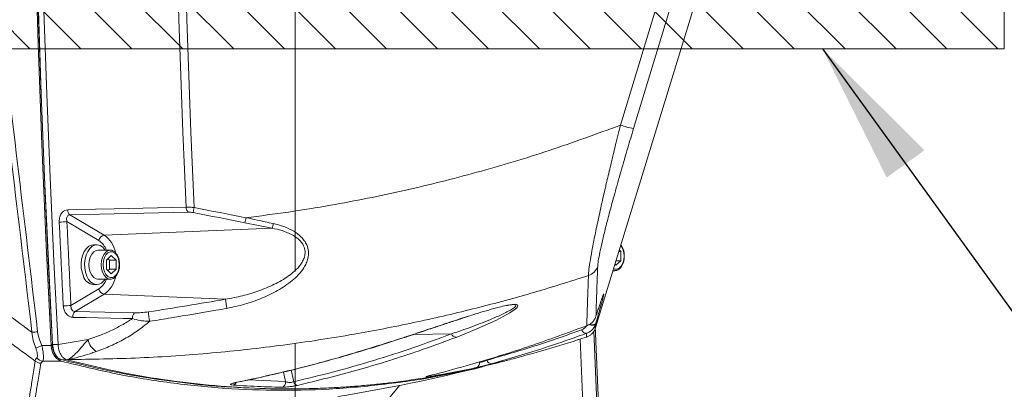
# Model space of a CAD drawing. Header units: millimetres. Extents: x 0 to 8410, y 0 to 5940.
# Tile 94 of 179: x 3480 to 3827, y 3958 to 4088. Entities that reach past the tile are written whole.
import ezdxf

# ---------------------------------------------------------------- set-up
doc = ezdxf.new("R2010")
doc.units = ezdxf.units.MM
doc.header["$LTSCALE"] = 10
doc.linetypes.add('CENTERX2', pattern=[20.32, 12.7, -2.54, 2.54, -2.54])
doc.dimstyles.new('SLDDIMSTYLE1', dxfattribs={"dimtxt": 0, "dimasz": 50, "dimexe": 0, "dimexo": 0.0625, "dimgap": 0, "dimtad": 0, "dimtih": 1, "dimtoh": 1, "dimdec": 0, "dimrnd": 1e-09, "dimzin": 0, "dimdsep": 46, "dimtxsty": 'Standard', "dimsah": 1, "dimcen": 0.09, "dimadec": 0, "dimazin": 0, "dimtfac": 50, "dimtdec": 0, "dimtofl": 0, "dimtmove": 0, "dimatfit": 3, "dimfxl": 0, "dimfrac": 2, "dimtolj": 1, "dimtzin": 0, "dimarcsym": 0})

msp = doc.modelspace()

# ---------------------------------------------------------------- hatches: boundary and pattern name
at = {"linetype": 'Continuous'}
h = msp.add_hatch(dxfattribs=at)
h.set_pattern_fill('ANSI31', color=8, scale=4, angle=90, style=0)
h.paths.add_polyline_path([(3427.03, 4477.87), (3427.03, 4077.87), (3827.03, 4077.87), (3827.03, 4477.87)], flags=0)

# ---------------------------------------------------------------- linework, layer by layer
at = {"color": 7, "linetype": 'CENTERX2', "lineweight": 0}
msp.add_line((3577.03, 2983.46), (3577.03, 4504.58), dxfattribs=at)
at = {"color": 7, "linetype": 'Continuous', "lineweight": 0}
for p, q in [((3827.03, 4477.87), (3827.03, 4077.87)), ((3682.97, 3979.72), (3733.13, 4143.2)), ((3427.03, 4077.87), (3827.03, 4077.87)), ((3507.1, 4008.87), (3505.9, 4008.87)), ((3511.81, 4006.98), (3507.48, 4006.98)), ((3691.18, 4006.46), (3691.83, 4006.46)), ((3691.32, 4006.93), (3691.83, 4006.46)), ((3691.83, 4006.46), (3691.83, 4003.28)), ((3510.52, 4003.46), (3512.21, 4005.05)), ((3510.52, 4000.28), (3510.52, 4003.46)), ((3511.03, 4003.94), (3511.54, 4003.46)), ((3511.54, 4003.46), (3511.54, 4000.28)), ((3511.54, 4003.46), (3513.9, 4003.46)), ((3512.21, 4005.05), (3513.9, 4003.46)), ((3513.9, 4003.46), (3513.9, 4000.28)), ((3691.83, 4003.28), (3690.14, 4001.7)), ((3690.2, 4003.28), (3691.83, 4003.28)), ((3512.21, 3998.7), (3510.52, 4000.28)), ((3511.54, 4000.28), (3511.03, 3999.8)), ((3511.54, 4000.28), (3513.9, 4000.28)), ((3513.9, 4000.28), (3512.21, 3998.7)), ((3689.12, 3999.76), (3689.74, 3999.76)), ((3689.74, 3999.76), (3689.65, 3999.76)), ((3690.14, 4001.7), (3689.81, 4002)), ((3507.48, 3996.76), (3511.81, 3996.76)), ((3511.81, 3996.76), (3511.73, 3996.76)), ((3505.9, 3994.87), (3507.1, 3994.87)), ((3679.44, 3980.24), (3679.54, 3980.26)), ((3679.54, 3980.26), (3679.92, 3980.41)), ((3679.82, 3980.38), (3679.92, 3980.41)), ((3682.8, 3980.34), (3691.83, 3769.37)), ((3679.69, 3976.41), (3679.69, 3976.41)), ((3646.03, 3966.67), (3650.63, 3967.87)), ((3650.02, 3967.73), (3650.63, 3967.87)), ((3650.63, 3967.87), (3651.63, 3968.16)), ((3559.5, 3958.52), (3561.5, 3958.43))]:
    msp.add_line(p, q, dxfattribs=at)
at = {"color": 8, "linetype": 'Continuous', "lineweight": 0}
for p, q in [((3691.71, 4051), (3704.55, 4093.07)), ((3709.16, 4091.8), (3696.34, 4049.79)), ((3539.37, 4020.39), (3497.62, 4019.45)), ((3497.62, 4019.45), (3509.76, 4012.27)), ((3507.81, 4010.39), (3496.59, 4017.03)), ((3568.93, 4014.71), (3559.33, 4016.64)), ((3568.93, 4014.71), (3509.76, 4012.27)), ((3689.65, 3999.76), (3689.15, 3999.85)), ((3498.01, 3987.55), (3507.81, 3993.35)), ((3509.76, 3991.47), (3499.44, 3985.37)), ((3552.49, 3989.71), (3509.76, 3991.47)), ((3499.44, 3985.37), (3520.42, 3984.93)), ((3683.05, 3981.32), (3683, 3981.14)), ((3679.44, 3980.24), (3679.82, 3980.38)), ((3682.34, 3978.39), (3685.24, 3910.74)), ((3493.46, 3973.81), (3504.02, 3975.5)), ((3632.19, 3977.53), (3618.86, 3977.34)), ((3680.25, 3910.52), (3677.46, 3975.64)), ((3487.74, 3973.39), (3491.02, 3973.36)), ((3491.53, 3973.82), (3493.46, 3973.81)), ((3488.09, 3967.93), (3487.36, 3967.18)), ((3494.7, 3967.89), (3488.09, 3967.93)), ((3494.56, 3968.49), (3496.53, 3968.4)), ((3496.79, 3968.44), (3496.53, 3968.4)), ((3644.62, 3968.47), (3644.67, 3968.23)), ((3573.67, 3960.71), (3572.92, 3964.07)), ((3575.6, 3964.75), (3576.52, 3960.67)), ((3560.58, 3961.28), (3573.67, 3960.71)), ((3613.86, 3959.36), (3610.07, 3954.72))]:
    msp.add_line(p, q, dxfattribs=at)
at = {"color": 7, "linetype": 'Continuous', "lineweight": 0, "flags": 128}
for points in [[(3484.69, 4363.67), (3484.05, 4328.17), (3483.66, 4292.66), (3483.51, 4257.14), (3483.6, 4221.63), (3483.94, 4186.11), (3484.51, 4150.61), (3485.33, 4115.12), (3486.39, 4079.64), (3487.69, 4044.19), (3489.23, 4008.76), (3491.02, 3973.36)], [(3491.45, 3973.86), (3489.96, 4003.2), (3488.63, 4032.56), (3487.47, 4061.94), (3486.47, 4091.33), (3485.64, 4120.74), (3484.98, 4150.16), (3484.48, 4179.59), (3484.15, 4209.02)], [(3493.46, 3973.81), (3491.96, 4003.15), (3490.63, 4032.52), (3489.47, 4061.9), (3488.48, 4091.3), (3487.65, 4120.72), (3486.98, 4150.14), (3486.49, 4179.57), (3486.15, 4209.01)], [(3505.9, 4008.87), (3505.2, 4008.78), (3504.27, 4008.35), (3503.42, 4007.59), (3502.7, 4006.55), (3502.14, 4005.28), (3501.77, 4003.83), (3501.6, 4002.28), (3501.65, 4000.72), (3501.92, 3999.21), (3502.38, 3997.84)], [(3510.04, 4006.98), (3509.98, 4007.08), (3509.19, 4007.99), (3508.3, 4008.59), (3507.35, 4008.86), (3506.39, 4008.78), (3505.46, 4008.35), (3504.61, 4007.59), (3503.89, 4006.55), (3503.33, 4005.28), (3502.96, 4003.83), (3502.8, 4002.28), (3502.85, 4000.72), (3503.11, 3999.21), (3503.58, 3997.84)], [(3504.33, 4001.87), (3504.45, 4003.25), (3504.79, 4004.53), (3505.33, 4005.61), (3506.03, 4006.41), (3506.84, 4006.87), (3507.48, 4006.98)], [(3507.48, 3996.76), (3506.84, 3996.87), (3506.03, 3997.33), (3505.33, 3998.14), (3504.79, 3999.22), (3504.45, 4000.49), (3504.33, 4001.87)], [(3503.58, 3997.84), (3504.22, 3996.67), (3505, 3995.75), (3505.89, 3995.15), (3506.84, 3994.88), (3507.81, 3994.97), (3508.73, 3995.4), (3509.58, 3996.15), (3510.04, 3996.76)], [(3491.45, 3973.86), (3491.4, 3973.85), (3491.37, 3973.85), (3491.35, 3973.84), (3491.35, 3973.84), (3491.35, 3973.83), (3491.37, 3973.83), (3491.41, 3973.82), (3491.46, 3973.82), (3491.53, 3973.82)], [(3555.73, 3960.3), (3555.92, 3960.31), (3555.95, 3960.31)]]:
    msp.add_lwpolyline(points, dxfattribs=at)
at = {"color": 8, "linetype": 'Continuous', "lineweight": 0, "flags": 128}
for points in [[(3484.23, 4209.01), (3484.56, 4179.58), (3485.05, 4150.14), (3485.72, 4120.72), (3486.55, 4091.31), (3487.54, 4061.91), (3488.7, 4032.53), (3490.03, 4003.16), (3491.53, 3973.82)], [(3538.59, 4022.12), (3538.02, 4035.35), (3537.48, 4048.57), (3536.98, 4061.8), (3536.51, 4075.03), (3536.07, 4088.27), (3535.67, 4101.5), (3535.3, 4114.75), (3534.97, 4127.99)], [(3537.78, 4128.16), (3538.12, 4114.88), (3538.49, 4101.6), (3538.89, 4088.33), (3539.33, 4075.05), (3539.8, 4061.78), (3540.3, 4048.51), (3540.84, 4035.25), (3541.42, 4021.99)], [(3496.84, 4021.18), (3500.11, 4021.25), (3513.21, 4021.55), (3538.59, 4022.12)], [(3559.33, 4016.64), (3557.05, 4017.09), (3554.77, 4017.54), (3552.48, 4017.99), (3550.2, 4018.43), (3547.92, 4018.88), (3545.63, 4019.33), (3543.35, 4019.78), (3541.07, 4020.22)], [(3541.42, 4021.99), (3543.7, 4021.54), (3545.99, 4021.09), (3548.27, 4020.65), (3550.55, 4020.2), (3552.84, 4019.75), (3555.12, 4019.3), (3557.41, 4018.85), (3559.69, 4018.4)], [(3495.29, 3987.39), (3495.1, 3991.07), (3494.92, 3994.76), (3494.74, 3998.45), (3494.56, 4002.13), (3494.38, 4005.82), (3494.21, 4009.51), (3494.04, 4013.2), (3493.87, 4016.88)], [(3496.59, 4017.03), (3496.76, 4013.34), (3496.93, 4009.66), (3497.1, 4005.97), (3497.28, 4002.29), (3497.46, 3998.6), (3497.64, 3994.92), (3497.82, 3991.24), (3498.01, 3987.55)], [(3508.67, 4001.87), (3508.79, 4003.25), (3509.13, 4004.53), (3509.67, 4005.61), (3510.37, 4006.41), (3511.17, 4006.87), (3511.84, 4006.98)], [(3509.37, 4001.87), (3509.49, 4000.57), (3509.82, 3999.38), (3510.35, 3998.39), (3511.03, 3997.68), (3511.81, 3997.31), (3512.61, 3997.31), (3513.39, 3997.68), (3514.07, 3998.39), (3514.6, 3999.38), (3514.93, 4000.57), (3515.05, 4001.87), (3514.93, 4003.17), (3514.6, 4004.36), (3514.07, 4005.36), (3513.39, 4006.06), (3512.61, 4006.43), (3511.81, 4006.43), (3511.03, 4006.06), (3510.35, 4005.36), (3509.82, 4004.36), (3509.49, 4003.17), (3509.37, 4001.87)], [(3689.33, 4000.45), (3689.73, 4000.31), (3690.54, 4000.31), (3691.31, 4000.68), (3691.99, 4001.39), (3692.52, 4002.38), (3692.86, 4003.57), (3692.97, 4004.87), (3692.86, 4006.17), (3692.52, 4007.36), (3691.99, 4008.36), (3691.83, 4008.57)], [(3511.73, 3996.76), (3511.17, 3996.87), (3510.37, 3997.33), (3509.67, 3998.14), (3509.13, 3999.22), (3508.79, 4000.49), (3508.67, 4001.87)], [(3651.43, 3987.49), (3651.89, 3987.59), (3653.51, 3987.85), (3654.75, 3987.92), (3655.38, 3987.79), (3655.58, 3987.36), (3655.25, 3986.83), (3654.59, 3986.24), (3652.75, 3984.96), (3650.4, 3983.63), (3647.75, 3982.27), (3641.09, 3979.24), (3633.75, 3976.29), (3633.75, 3976.29)], [(3519.64, 3982.88), (3516.36, 3982.95), (3503.24, 3983.23), (3498.67, 3983.33)], [(3683.05, 3981.32), (3682.91, 3981.08), (3682.65, 3980.9), (3682.31, 3980.78), (3681.89, 3980.73), (3681.42, 3980.75), (3680.94, 3980.85), (3680.8, 3980.88)], [(3683, 3981.14), (3682.85, 3980.9), (3682.6, 3980.72), (3682.25, 3980.6), (3681.83, 3980.55), (3681.37, 3980.57), (3680.88, 3980.66), (3680.57, 3980.76)], [(3615.57, 3976.29), (3615.74, 3976.3), (3615.8, 3976.32)]]:
    msp.add_lwpolyline(points, dxfattribs=at)
at = {"color": 8, "linetype": 'Continuous', "lineweight": 0}
for centre, radius, start, end in [((3702.85, 4083.93), 34.76, 251.3244, 259.2161), ((3499.05, 4021.13), 2.21, 178.727, 229.6042), ((3540.8, 4022.08), 2.21, 178.7167, 229.6045), ((3189.99, 4090.45), 358.03, 348.688, 348.9758), ((3493.72, 4044.88), 28, 270.3031, 275.8786), ((3445.32, 4040.67), 116.52, 348.0956, 348.9797), ((3545.23, 4021.08), 24.54, 344.957, 348.8723), ((3510.1, 4009.97), 2.32, 98.4908, 169.6007), ((3503.66, 4004.32), 7.36, 21.1788, 55.5972), ((3503.77, 4004.08), 10.15, 12.3952, 53.8596), ((3678.99, 4002.75), 4.93, 287.0566, 341.9803), ((3503.66, 3999.42), 7.36, 304.4028, 338.8212), ((3504.02, 3999.5), 9.87, 305.5448, 348.1248), ((3510.1, 3993.77), 2.32, 190.3993, 261.5092), ((3569.49, 3990.61), 17.02, 183.0292, 194.0298), ((3495.14, 4012.24), 24.86, 270.3389, 276.621), ((3501.03, 3983.6), 2.38, 131.8481, 186.5679), ((3522, 3983.15), 2.38, 131.8486, 186.574), ((3535.99, 3984.91), 10.64, 178.1508, 196.2935), ((3482.17, 4012.06), 34.05, 273.5256, 276.9033), ((3679.67, 3979.43), 1.72, 196.8754, 272.1781), ((3510.29, 3976.74), 6.38, 191.2657, 238.4225), ((3633.96, 3978.16), 1.87, 199.4323, 263.5509), ((3473.04, 4004), 33.96, 291.6939, 295.6584), ((3487.43, 3970.22), 3.05, 228.634, 268.7914), ((3488.36, 3970.94), 3.03, 217.3197, 264.7562), ((3640.26, 3967.28), 1.75, 291.1028, 9.9748), ((3646.26, 3968.61), 1.63, 193.4331, 270.3947), ((3571.75, 3960.57), 1.93, 288.2024, 4.0069), ((3578.19, 3961.08), 1.72, 193.7137, 259.9398), ((3623.73, 3963.77), 1.35, 284.8314, 316.4017), ((3554.71, 3961.13), 1.69, 284.1565, 334.5146)]:
    msp.add_arc(centre, radius, start, end, dxfattribs=at)
at = {"color": 7, "linetype": 'Continuous', "lineweight": 0}
for centre, radius, start, end in [((3506.3, 3998.91), 4.06, 195.3609, 264.4324), ((3497.03, 4547.87), 600, 285.20985, 287.72637), ((3497.03, 4547.87), 600, 279.10924, 284.09182)]:
    msp.add_arc(centre, radius, start, end, dxfattribs=at)
at = {"color": 8, "linetype": 'Continuous', "lineweight": 0}
for points, knots in [([(3454.57, 4239.71), (3456.29, 4225.75), (3459.72, 4197.83), (3465.54, 4150.15), (3472.03, 4096.68), (3479.18, 4037.44), (3483.9, 3997.99), (3486.26, 3978.26)], [0, 0, 0, 0, 0.160108, 0.320235, 0.546806, 0.773429, 1, 1, 1, 1]), ([(3484.26, 3978.08), (3481.9, 3997.8), (3477.18, 4037.24), (3470.04, 4096.47), (3462.55, 4158.19), (3457.4, 4200.17), (3454.68, 4222.4)], [0, 0, 0, 0, 0.242393, 0.484785, 0.727233, 1, 1, 1, 1]), ([(3559.69, 4018.4), (3564.68, 4019.04), (3574.66, 4020.31), (3593.28, 4023.35), (3615.49, 4027.78), (3641.2, 4034.23), (3666.68, 4041.84), (3683.37, 4047.95), (3691.71, 4051)], [0, 0, 0, 0, 0.110656, 0.221394, 0.415149, 0.608904, 0.804452, 1, 1, 1, 1]), ([(3680.43, 3998.03), (3680.47, 3998.69), (3680.55, 3999.99), (3681.06, 4003.42), (3681.83, 4007.77), (3682.88, 4013.07), (3684.19, 4019.22), (3685.61, 4025.6), (3687.04, 4031.81), (3688.44, 4037.67), (3689.99, 4044.08), (3691.1, 4048.55), (3691.71, 4051)], [0, 0, 0, 0, 0.104109, 0.208255, 0.311089, 0.413976, 0.524486, 0.635054, 0.721677, 0.808522, 0.89519, 1, 1, 1, 1]), ([(3696.34, 4049.79), (3695.66, 4047.53), (3694.14, 4042.5), (3691.89, 4034.81), (3689.76, 4027.29), (3687.95, 4020.61), (3686.49, 4014.98), (3685.31, 4010.12), (3684.43, 4006.14), (3683.84, 4003.01), (3683.73, 4001.82), (3683.68, 4001.22)], [0, 0, 0, 0, 0.106523, 0.23799, 0.369385, 0.480133, 0.590813, 0.692898, 0.79492, 0.897483, 1, 1, 1, 1]), ([(3493.87, 4016.88), (3493.87, 4017.3), (3493.89, 4018.18), (3494.29, 4019.39), (3494.95, 4020.37), (3495.83, 4021.03), (3496.5, 4021.13), (3496.84, 4021.18)], [0, 0, 0, 0, 0.1961004, 0.4112352, 0.6108402, 0.8053456, 1, 1, 1, 1]), ([(3497.62, 4019.45), (3497.47, 4019.43), (3497.3, 4019.41), (3497.01, 4019.26), (3496.73, 4018.99), (3496.5, 4018.43), (3496.45, 4017.75), (3496.54, 4017.27), (3496.59, 4017.03)], [0, 0, 0, 0, 0.149076, 0.176196, 0.358338, 0.557437, 0.784985, 1, 1, 1, 1]), ([(3538.59, 4022.12), (3539.05, 4022.12), (3539.92, 4022.12), (3540.93, 4022.03), (3541.42, 4021.99)], [0, 0, 0, 0, 0.520346, 1, 1, 1, 1]), ([(3541.07, 4020.22), (3540.78, 4020.27), (3540.17, 4020.38), (3539.64, 4020.39), (3539.37, 4020.39)], [0, 0, 0, 0, 0.482078, 1, 1, 1, 1]), ([(3569.31, 4016.35), (3570.56, 4016.03), (3573.07, 4015.39), (3576.44, 4013.81), (3578.85, 4012.04), (3580.31, 4010.35), (3581.31, 4008.66), (3581.87, 4006.51), (3581.67, 4004.27), (3581.02, 4002.38), (3579.95, 4000.42), (3578.29, 3998.33), (3575.26, 3995.54), (3570.93, 3992.64), (3565.25, 3989.95), (3559.26, 3987.79), (3555.07, 3986.92), (3552.97, 3986.48)], [0, 0, 0, 0, 0.069143, 0.138085, 0.198181, 0.229011, 0.259787, 0.306112, 0.352274, 0.386788, 0.421368, 0.480135, 0.539045, 0.654452, 0.77011, 0.885095, 1, 1, 1, 1]), ([(3559.69, 4018.4), (3561, 4018.13), (3564.2, 4017.45), (3567.41, 4016.76), (3569.31, 4016.35)], [0, 0, 0, 0, 0.4066211, 1, 1, 1, 1]), ([(3552.49, 3989.71), (3554.49, 3990.07), (3558.5, 3990.8), (3564.25, 3992.6), (3569.74, 3994.84), (3573.96, 3997.27), (3576.97, 3999.63), (3578.63, 4001.39), (3579.72, 4003.04), (3580.4, 4004.63), (3580.67, 4006.52), (3580.09, 4008.73), (3579.01, 4010.09), (3577.56, 4011.41), (3575.62, 4012.67), (3572.45, 4013.96), (3570.1, 4014.46), (3568.93, 4014.71)], [0, 0, 0, 0, 0.11946, 0.238984, 0.358214, 0.477207, 0.536121, 0.594879, 0.628034, 0.661103, 0.703727, 0.745905, 0.79781, 0.803041, 0.861168, 0.930475, 1, 1, 1, 1]), ([(3683.68, 4001.22), (3683.61, 3999.28), (3683.46, 3995.38), (3683.3, 3990.64), (3683.17, 3986.62), (3683.11, 3984.68), (3683.08, 3983.71)], [0, 0, 0, 0, 0.249545, 0.499091, 0.749545, 1, 1, 1, 1]), ([(3680.43, 3998.03), (3673.68, 3995.9), (3660.16, 3991.64), (3639.58, 3986.15), (3618.79, 3981.34), (3596.52, 3977.03), (3572.82, 3973.39), (3547.61, 3970.62), (3522.26, 3968.85), (3505.28, 3968.58), (3496.79, 3968.44)], [0, 0, 0, 0, 0.113822, 0.227644, 0.342049, 0.456454, 0.591847, 0.72724, 0.86362, 1, 1, 1, 1]), ([(3679.82, 3980.38), (3679.85, 3981.35), (3679.91, 3983.29), (3680.05, 3987.32), (3680.21, 3992.11), (3680.36, 3996.06), (3680.43, 3998.03)], [0, 0, 0, 0, 0.24954, 0.49908, 0.74954, 1, 1, 1, 1]), ([(3462.58, 3994.03), (3463.62, 3993.26), (3467.99, 3990.01), (3475.21, 3984.68), (3481.41, 3980.16), (3484.26, 3978.08)], [0, 0, 0, 0, 0.144591, 0.605967, 1, 1, 1, 1]), ([(3525.35, 3985.26), (3529.87, 3985.97), (3538.9, 3987.41), (3547.96, 3988.94), (3552.49, 3989.71)], [0, 0, 0, 0, 0.499844, 1, 1, 1, 1]), ([(3685.71, 3991.34), (3685.75, 3991.42), (3685.85, 3991.6), (3685.81, 3991.38), (3685.79, 3991.26)], [0, 0, 0, 0, 0.4251263, 1, 1, 1, 1]), ([(3498.67, 3983.33), (3498.49, 3983.34), (3497.94, 3983.39), (3497.04, 3983.81), (3496.13, 3984.72), (3495.48, 3985.97), (3495.35, 3986.92), (3495.29, 3987.39)], [0, 0, 0, 0, 0.106423, 0.320953, 0.543534, 0.771857, 1, 1, 1, 1]), ([(3498.01, 3987.55), (3498, 3987.3), (3497.99, 3986.79), (3498.23, 3986.12), (3498.63, 3985.62), (3499.07, 3985.4), (3499.35, 3985.38), (3499.44, 3985.37)], [0, 0, 0, 0, 0.238839, 0.471496, 0.690935, 0.897688, 1, 1, 1, 1]), ([(3520.42, 3984.93), (3521.18, 3984.93), (3522.71, 3984.93), (3524.47, 3985.15), (3525.35, 3985.26)], [0, 0, 0, 0, 0.499145, 1, 1, 1, 1]), ([(3552.97, 3986.48), (3551.66, 3986.25), (3545.11, 3985.12), (3536.04, 3983.59), (3528.29, 3982.34), (3525.77, 3981.93)], [0, 0, 0, 0, 0.144296, 0.721536, 1, 1, 1, 1]), ([(3632.19, 3977.53), (3634.69, 3978.38), (3639.69, 3980.09), (3645.76, 3982.47), (3649.81, 3984.28), (3652.17, 3985.45), (3653.5, 3986.22), (3654.4, 3986.84), (3654.9, 3987.34), (3654.9, 3987.68), (3654.46, 3987.83), (3653.99, 3987.81), (3653.85, 3987.8)], [0, 0, 0, 0, 0.239899, 0.481044, 0.637338, 0.716759, 0.79609, 0.846633, 0.898008, 0.95151, 0.98542, 1, 1, 1, 1]), ([(3485.41, 3967.94), (3482.2, 3970.27), (3475.74, 3974.96), (3468.37, 3980.37), (3464.21, 3983.44), (3463.27, 3984.13)], [0, 0, 0, 0, 0.434399, 0.873631, 1, 1, 1, 1]), ([(3504.02, 3975.5), (3506.7, 3976.45), (3510.74, 3977.88), (3515.9, 3980.52), (3518.39, 3982.09), (3519.64, 3982.88)], [0, 0, 0, 0, 0.496517, 0.748274, 1, 1, 1, 1]), ([(3525.77, 3981.93), (3524.34, 3980.78), (3521.48, 3978.48), (3516.84, 3975.64), (3512.01, 3973.19), (3508.63, 3971.93), (3506.94, 3971.3)], [0, 0, 0, 0, 0.246743, 0.493551, 0.746758, 1, 1, 1, 1]), ([(3525.77, 3981.93), (3525.22, 3981.95), (3524.1, 3981.99), (3521.96, 3982.26), (3520.56, 3982.64), (3519.64, 3982.88)], [0, 0, 0, 0, 0.250751, 0.511118, 1, 1, 1, 1]), ([(3615.57, 3976.29), (3617.61, 3976.97), (3621.7, 3978.34), (3628.07, 3980.47), (3633.37, 3982.23), (3636.68, 3983.27), (3637.66, 3983.58)], [0, 0, 0, 0, 0.292205, 0.585314, 0.877153, 1, 1, 1, 1]), ([(3485.59, 3972.45), (3485.25, 3973.35), (3484.58, 3975.17), (3484.37, 3977.1), (3484.26, 3978.08)], [0, 0, 0, 0, 0.493706, 1, 1, 1, 1]), ([(3486.26, 3978.26), (3486.4, 3977.43), (3486.7, 3975.75), (3487.39, 3974.18), (3487.74, 3973.39)], [0, 0, 0, 0, 0.492875, 1, 1, 1, 1]), ([(3644.67, 3968.23), (3650.3, 3969.85), (3661.56, 3973.08), (3672.53, 3976.98), (3678.02, 3978.93)], [0, 0, 0, 0, 0.499741, 1, 1, 1, 1]), ([(3678.02, 3978.93), (3678.22, 3979.02), (3678.77, 3979.27), (3679.33, 3979.71), (3679.55, 3980.16), (3679.58, 3980.23)], [0, 0, 0, 0, 0.310124, 0.89027, 1, 1, 1, 1]), ([(3683, 3981.14), (3682.99, 3980.79), (3682.96, 3980.11), (3682.95, 3979.66), (3682.95, 3979.71), (3682.95, 3979.72)], [0, 0, 0, 0, 0.396363, 0.792918, 1, 1, 1, 1]), ([(3496.79, 3968.44), (3496.8, 3968.45), (3497.32, 3968.68), (3497.97, 3969.09), (3499.21, 3970.11), (3500.58, 3971.49), (3502.34, 3973.55), (3503.58, 3974.98), (3504.02, 3975.5)], [0, 0, 0, 0, 0.005166, 0.245053, 0.301901, 0.574328, 0.846516, 1, 1, 1, 1]), ([(3555.73, 3960.3), (3556.79, 3960.51), (3562.07, 3961.6), (3574.65, 3964.42), (3593.55, 3969.29), (3608.22, 3973.95), (3615.57, 3976.29)], [0, 0, 0, 0, 0.05312, 0.265616, 0.632491, 1, 1, 1, 1]), ([(3576.52, 3960.67), (3581.26, 3961.8), (3590.75, 3964.06), (3604.76, 3968.08), (3618.6, 3972.5), (3627.66, 3975.86), (3632.19, 3977.53)], [0, 0, 0, 0, 0.24962, 0.49924, 0.74962, 1, 1, 1, 1]), ([(3633.75, 3976.29), (3632.79, 3975.93), (3628, 3974.12), (3616.46, 3970.03), (3598.89, 3964.5), (3584.89, 3961.09), (3577.89, 3959.38)], [0, 0, 0, 0, 0.052941, 0.264718, 0.632057, 1, 1, 1, 1]), ([(3679.73, 3977.71), (3678.77, 3977.36), (3673.95, 3975.61), (3662.9, 3971.8), (3652.6, 3968.82), (3646.27, 3966.98)], [0, 0, 0, 0, 0.0878046, 0.4390437, 1, 1, 1, 1]), ([(3679.69, 3976.41), (3679.69, 3976.4), (3679.69, 3976.37), (3679.71, 3976.78), (3679.72, 3977.4), (3679.73, 3977.71)], [0, 0, 0, 0, 0.2171117, 0.6084714, 1, 1, 1, 1]), ([(3485.95, 3969.11), (3485.98, 3969.14), (3486.09, 3969.27), (3486.18, 3969.67), (3486.15, 3970.42), (3485.97, 3971.39), (3485.71, 3972.1), (3485.59, 3972.45)], [0, 0, 0, 0, 0.074148, 0.286565, 0.517367, 0.76486, 1, 1, 1, 1]), ([(3487.74, 3973.39), (3487.87, 3972.79), (3488.12, 3971.57), (3488.31, 3969.94), (3488.33, 3968.73), (3488.22, 3968.14), (3488.11, 3967.97), (3488.09, 3967.93)], [0, 0, 0, 0, 0.235026, 0.480205, 0.709663, 0.924168, 1, 1, 1, 1]), ([(3491.53, 3973.82), (3491.53, 3973.82), (3491.53, 3973.82), (3491.77, 3971.63), (3492.4, 3970.36), (3493.23, 3969.21), (3493.98, 3968.69), (3494.38, 3968.55), (3494.56, 3968.49)], [0, 0, 0, 0, 0.000002, 0.238793, 0.492313, 0.745666, 0.885421, 1, 1, 1, 1]), ([(3506.94, 3971.3), (3506.42, 3971.12), (3503.8, 3970.23), (3500.54, 3969.26), (3497.72, 3968.63), (3496.9, 3968.46), (3496.81, 3968.44), (3496.79, 3968.44)], [0, 0, 0, 0, 0.1499294, 0.7520007, 0.9727363, 0.9946907, 1, 1, 1, 1]), ([(3482.28, 3948.78), (3482.3, 3948.88), (3482.33, 3949.07), (3482.59, 3950.63), (3483.02, 3953.2), (3483.63, 3956.97), (3484.42, 3961.75), (3485.08, 3965.88), (3485.41, 3967.94)], [0, 0, 0, 0, 0.160219, 0.320598, 0.490065, 0.659532, 0.829766, 1, 1, 1, 1]), ([(3485.41, 3967.94), (3485.42, 3968.13), (3485.44, 3968.51), (3485.78, 3968.91), (3485.95, 3969.11)], [0, 0, 0, 0, 0.494674, 1, 1, 1, 1]), ([(3641.99, 3967.58), (3642.09, 3967.57), (3642.35, 3967.56), (3642.88, 3967.61), (3643.52, 3967.76), (3644.17, 3967.97), (3644.5, 3968.15), (3644.67, 3968.23)], [0, 0, 0, 0, 0.155484, 0.363267, 0.568781, 0.781047, 1, 1, 1, 1]), ([(3487.36, 3967.18), (3487.03, 3965.12), (3486.37, 3961.01), (3485.59, 3956.22), (3484.97, 3952.45), (3484.54, 3949.86), (3484.28, 3948.29), (3484.25, 3948.1), (3484.23, 3948.01)], [0, 0, 0, 0, 0.169467, 0.338934, 0.5091691, 0.6794041, 0.8396213, 1, 1, 1, 1]), ([(3640.89, 3965.64), (3640.08, 3965.46), (3636, 3964.59), (3630.4, 3963.51), (3625.6, 3962.72), (3624.08, 3962.47)], [0, 0, 0, 0, 0.145632, 0.728189, 1, 1, 1, 1]), ([(3646.27, 3966.98), (3645.91, 3966.88), (3645.19, 3966.69), (3643.89, 3966.35), (3642.62, 3966.04), (3641.59, 3965.79), (3641.1, 3965.68), (3640.89, 3965.64)], [0, 0, 0, 0, 0.215042, 0.430387, 0.640612, 0.84887, 1, 1, 1, 1]), ([(3573.67, 3960.71), (3573.83, 3960.65), (3574.13, 3960.52), (3574.72, 3960.41), (3575.35, 3960.39), (3575.77, 3960.45), (3576.16, 3960.53), (3576.35, 3960.6), (3576.52, 3960.67)], [0, 0, 0, 0, 0.2114709, 0.42214, 0.6157232, 0.7781771, 0.8064518, 1, 1, 1, 1]), ([(3624.08, 3962.47), (3623.8, 3962.43), (3623.26, 3962.35), (3623.02, 3962.37), (3623.3, 3962.49), (3623.9, 3962.67), (3624.4, 3962.8), (3624.59, 3962.85)], [0, 0, 0, 0, 0.236958, 0.474756, 0.689597, 0.883361, 1, 1, 1, 1]), ([(3555.13, 3959.49), (3554.87, 3959.52), (3554.37, 3959.57), (3554.16, 3959.74), (3554.42, 3959.95), (3555.01, 3960.14), (3555.53, 3960.25), (3555.73, 3960.3)], [0, 0, 0, 0, 0.224954, 0.450252, 0.665678, 0.87184, 1, 1, 1, 1]), ([(3572.35, 3958.74), (3571.53, 3958.75), (3567.42, 3958.82), (3561.68, 3959.05), (3556.76, 3959.38), (3555.13, 3959.49)], [0, 0, 0, 0, 0.143053, 0.7152929, 1, 1, 1, 1]), ([(3577.89, 3959.38), (3577.54, 3959.31), (3576.85, 3959.16), (3575.59, 3958.97), (3574.33, 3958.83), (3573.19, 3958.74), (3572.63, 3958.74), (3572.35, 3958.74)], [0, 0, 0, 0, 0.20089, 0.401995, 0.600726, 0.805212, 1, 1, 1, 1])]:
    msp.add_open_spline(points, degree=3, knots=knots, dxfattribs=at)
at = {"color": 7, "linetype": 'Continuous', "lineweight": 0}
for points, knots in [([(3511.71, 3996.81), (3511.85, 3996.79), (3512.28, 3996.75), (3512.96, 3997.02), (3513.7, 3997.57), (3514.32, 3998.39), (3514.79, 3999.42), (3515.09, 4000.62), (3515.19, 4001.89), (3515.08, 4003.17), (3514.78, 4004.37), (3514.28, 4005.42), (3513.62, 4006.26), (3512.82, 4006.79), (3512.19, 4007.02), (3511.87, 4006.97), (3511.84, 4006.97)], [0, 0, 0, 0, 0.037923, 0.11299, 0.188336, 0.266294, 0.346297, 0.426799, 0.507222, 0.587679, 0.668364, 0.749529, 0.831321, 0.912998, 0.992275, 1, 1, 1, 1]), ([(3689.64, 3999.81), (3689.78, 3999.79), (3690.2, 3999.75), (3690.89, 4000.02), (3691.62, 4000.57), (3692.24, 4001.39), (3692.72, 4002.42), (3693.01, 4003.62), (3693.11, 4004.89), (3693.01, 4006.17), (3692.7, 4007.36), (3692.31, 4008.25), (3691.99, 4008.64), (3691.88, 4008.76)], [0, 0, 0, 0, 0.048199, 0.143609, 0.239371, 0.338453, 0.440132, 0.542448, 0.644662, 0.746921, 0.849468, 0.952626, 1, 1, 1, 1]), ([(3685.79, 3991.26), (3685.79, 3991.24), (3685.79, 3991.13), (3685.62, 3990.41), (3685.27, 3989.04), (3684.7, 3986.99), (3683.96, 3984.41), (3683.34, 3982.31), (3683.05, 3981.32)], [0, 0, 0, 0, 0.035661, 0.217006, 0.398379, 0.606766, 0.814952, 1, 1, 1, 1]), ([(3683.08, 3983.71), (3683.27, 3984.32), (3683.66, 3985.54), (3684.18, 3987.12), (3684.63, 3988.46), (3685.05, 3989.68), (3685.4, 3990.63), (3685.64, 3991.25), (3685.69, 3991.32), (3685.71, 3991.34)], [0, 0, 0, 0, 0.135555, 0.271175, 0.406063, 0.541054, 0.722773, 0.904706, 1, 1, 1, 1]), ([(3637.66, 3983.58), (3638.98, 3984), (3641.45, 3984.78), (3645.23, 3985.91), (3648.56, 3986.86), (3650.6, 3987.31), (3651.43, 3987.49)], [0, 0, 0, 0, 0.2998896, 0.561559, 0.8220902, 1, 1, 1, 1]), ([(3651.38, 3987.45), (3651.55, 3987.48), (3652.08, 3987.6), (3652.85, 3987.72), (3653.53, 3987.8), (3653.77, 3987.81), (3653.85, 3987.81)], [0, 0, 0, 0, 0.1716352, 0.5269055, 0.8430188, 1, 1, 1, 1]), ([(3615.8, 3976.32), (3615.94, 3976.37), (3618.09, 3977.07), (3621.9, 3978.35), (3627.02, 3980.05), (3631.44, 3981.52), (3634.97, 3982.67), (3637.07, 3983.35), (3637.78, 3983.57)], [0, 0, 0, 0, 0.020342, 0.313594, 0.535443, 0.730949, 0.909981, 1, 1, 1, 1]), ([(3679.82, 3980.38), (3680.27, 3980.58), (3681.08, 3980.94), (3682.08, 3981.87), (3682.74, 3982.81), (3682.98, 3983.46), (3683.08, 3983.71)], [0, 0, 0, 0, 0.312438, 0.565421, 0.827585, 1, 1, 1, 1]), ([(3624.59, 3962.85), (3625.65, 3963.12), (3630.95, 3964.48), (3642.73, 3967.75), (3659.97, 3973.09), (3672.94, 3977.85), (3679.44, 3980.24)], [0, 0, 0, 0, 0.058024, 0.290139, 0.644794, 1, 1, 1, 1]), ([(3679.71, 3976.36), (3679.72, 3976.36), (3680.09, 3976.44), (3680.71, 3976.79), (3681.51, 3977.35), (3682.11, 3978), (3682.55, 3978.66), (3682.82, 3979.24), (3682.93, 3979.59), (3682.96, 3979.72)], [0, 0, 0, 0, 0.00992, 0.228817, 0.42781, 0.608795, 0.771666, 0.914832, 1, 1, 1, 1]), ([(3683, 3981.14), (3682.75, 3980.55), (3682.24, 3979.34), (3680.98, 3978.24), (3680.06, 3977.85), (3679.73, 3977.71)], [0, 0, 0, 0, 0.376043, 0.782207, 1, 1, 1, 1]), ([(3562.07, 3961.61), (3565.56, 3962.38), (3572.89, 3964), (3584.09, 3966.83), (3595.62, 3970.02), (3606.19, 3973.17), (3612.91, 3975.39), (3615.8, 3976.35)], [0, 0, 0, 0, 0.195395, 0.41071, 0.625095, 0.838806, 1, 1, 1, 1]), ([(3494.7, 3967.89), (3494.09, 3968.15), (3493.02, 3968.6), (3491.86, 3970.15), (3491.2, 3971.75), (3491.07, 3972.86), (3491.02, 3973.36)], [0, 0, 0, 0, 0.350951, 0.610843, 0.826392, 1, 1, 1, 1]), ([(3491.36, 3973.84), (3491.37, 3973.65), (3491.4, 3973.04), (3491.61, 3972), (3492.03, 3970.81), (3492.64, 3969.78), (3493.39, 3969), (3494.08, 3968.61), (3494.43, 3968.52), (3494.5, 3968.51)], [0, 0, 0, 0, 0.0714481, 0.2409503, 0.4202977, 0.6002307, 0.7803972, 0.9583421, 1, 1, 1, 1]), ([(3493.76, 3971.9), (3493.68, 3972.21), (3493.58, 3972.63), (3493.49, 3973.28), (3493.47, 3973.6), (3493.46, 3973.81)], [0, 0, 0, 0, 0.500043, 0.685427, 1, 1, 1, 1]), ([(3496.53, 3968.4), (3496.24, 3968.52), (3495.64, 3968.74), (3494.86, 3969.52), (3494.19, 3970.57), (3493.9, 3971.45), (3493.76, 3971.9)], [0, 0, 0, 0, 0.2465933, 0.5000952, 0.7448066, 1, 1, 1, 1]), ([(3460.57, 3968.45), (3463, 3966.25), (3467.85, 3961.85), (3475.14, 3955.25), (3479.99, 3950.86), (3482.42, 3948.66)], [0, 0, 0, 0, 0.3334, 0.666616, 1, 1, 1, 1]), ([(3494.56, 3968.49), (3499.38, 3967.29), (3509.01, 3964.89), (3523.55, 3962.16), (3538.16, 3960.14), (3549.6, 3958.98), (3556.18, 3958.74), (3557.84, 3958.68)], [0, 0, 0, 0, 0.229881, 0.459814, 0.689694, 0.92146, 1, 1, 1, 1]), ([(3494.7, 3967.89), (3501.07, 3966.34), (3513.81, 3963.22), (3533.04, 3960.11), (3552.33, 3958.14), (3571.82, 3957.44), (3591.48, 3957.99), (3611.27, 3959.98), (3625.91, 3962.12), (3633.9, 3964), (3635.35, 3964.34)], [0, 0, 0, 0, 0.136805, 0.273717, 0.410628, 0.547431, 0.687846, 0.828379, 0.968911, 1, 1, 1, 1]), ([(3654.44, 3968.91), (3652.84, 3968.47), (3649.84, 3967.66), (3645.37, 3966.56), (3640.95, 3965.53), (3636.01, 3964.45), (3630.85, 3963.43), (3625.8, 3962.52), (3621.58, 3961.82), (3617.82, 3961.26), (3614.31, 3960.77), (3610.02, 3960.22), (3605.05, 3959.67), (3599.4, 3959.14), (3593.75, 3958.73), (3587.96, 3958.42), (3582.1, 3958.21), (3573, 3958.08), (3560.54, 3958.34), (3544.51, 3959.52), (3528.42, 3961.6), (3512.37, 3964.48), (3501.86, 3967.08), (3496.53, 3968.4)], [0, 0, 0, 0, 0.030524, 0.057548, 0.085664, 0.114872, 0.151922, 0.184014, 0.210815, 0.232316, 0.255283, 0.277528, 0.313748, 0.34945, 0.384634, 0.420683, 0.459065, 0.495345, 0.592884, 0.694599, 0.798854, 0.898139, 1, 1, 1, 1]), ([(3555.94, 3960.35), (3557.61, 3960.67), (3559.65, 3961.06), (3561.7, 3961.53), (3562.07, 3961.61)], [0, 0, 0, 0, 0.819445, 1, 1, 1, 1]), ([(3623.56, 3962.56), (3623.56, 3962.55), (3623.55, 3962.55), (3623.63, 3962.58), (3623.9, 3962.66), (3624.27, 3962.76), (3624.6, 3962.85), (3624.69, 3962.87)], [0, 0, 0, 0, 0.033882, 0.208756, 0.4807, 0.851911, 1, 1, 1, 1]), ([(3555.12, 3960.1), (3555.12, 3960.1), (3555.1, 3960.09), (3555.19, 3960.13), (3555.43, 3960.2), (3555.71, 3960.27), (3555.95, 3960.31), (3555.96, 3960.31)], [0, 0, 0, 0, 0.0255256, 0.242371, 0.5397057, 0.9827214, 1, 1, 1, 1])]:
    msp.add_open_spline(points, degree=3, knots=knots, dxfattribs=at)

# ---------------------------------------------------------------- leaders
msp.add_leader([(3762.93, 4077.87), (3897.64, 3891.55)], dimstyle='SLDDIMSTYLE1', dxfattribs=at)

doc.saveas('drawing.dxf')
